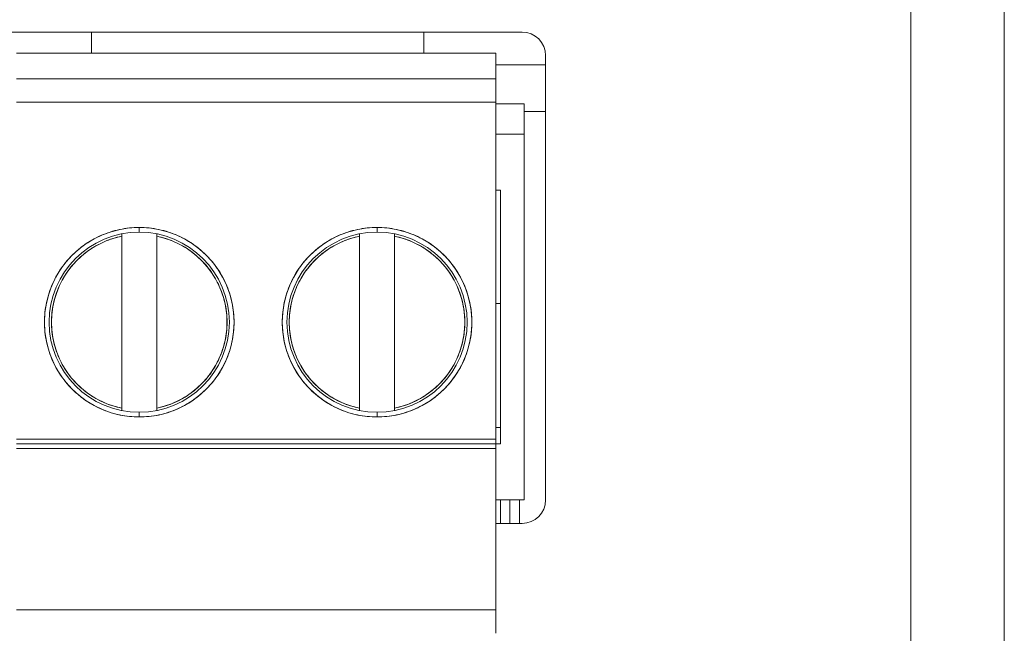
# Model space of a CAD drawing. Header units: millimetres. Extents: x 0 to 420, y 0 to 297.
# Tile 104 of 105: x 323 to 344, y 182 to 196. Entities that reach past the tile are written whole.
import ezdxf

# ---------------------------------------------------------------- set-up
doc = ezdxf.new("R2010")
doc.units = ezdxf.units.MM
doc.layers.get('0').update_dxf_attribs({"linetype": 'CONTINUOUS', "lineweight": 13})

msp = doc.modelspace()

# ---------------------------------------------------------------- linework, layer by layer
at = {"color": 7, "linetype": 'Continuous'}
for p, q in [((344.445, 207.55), (344.445, 89.55)), ((342.445, 91.05), (342.445, 206.05)), ((322.745, 195.25), (334.145, 195.25)), ((324.945, 194.8), (324.945, 195.25)), ((332.045, 195.25), (332.045, 194.8)), ((323.345, 194.8), (333.585, 194.8)), ((333.585, 194.8), (333.585, 182.4)), ((334.645, 194.75), (334.645, 185.25)), ((333.585, 194.55), (334.645, 194.55)), ((333.585, 194.55), (334.645, 194.55)), ((323.345, 194.25), (333.585, 194.25)), ((333.585, 193.75), (323.345, 193.75)), ((333.585, 193.72), (334.185, 193.72)), ((334.185, 185.25), (334.185, 193.72)), ((334.185, 193.55), (334.645, 193.55)), ((334.185, 193.55), (334.645, 193.55)), ((334.185, 193.55), (334.645, 193.55)), ((333.585, 193.07), (334.185, 193.07)), ((333.585, 191.87), (333.685, 191.87)), ((333.685, 186.45), (333.685, 191.87)), ((325.965, 191.075), (325.965, 190.975)), ((331.045, 191.075), (331.045, 190.975)), ((325.59, 187.164), (325.59, 190.936)), ((326.34, 190.936), (326.34, 187.164)), ((330.67, 187.164), (330.67, 190.936)), ((331.42, 190.936), (331.42, 187.164)), ((333.585, 189.45), (333.685, 189.45)), ((325.965, 187.125), (325.965, 187.025)), ((331.045, 187.125), (331.045, 187.025)), ((333.585, 186.8), (333.685, 186.8)), ((333.585, 186.55), (323.345, 186.55)), ((323.345, 186.45), (333.585, 186.45)), ((333.585, 186.45), (333.685, 186.45)), ((333.585, 186.35), (323.345, 186.35)), ((333.585, 185.25), (334.185, 185.25)), ((333.685, 185.25), (333.685, 184.75)), ((333.885, 184.75), (333.885, 185.25)), ((334.085, 184.75), (334.085, 185.25)), ((334.145, 184.75), (333.585, 184.75)), ((333.585, 182.9), (323.345, 182.9))]:
    msp.add_line(p, q, dxfattribs=at)
at = {"color": 7}
for p, q in [((342.445, 206.05), (342.445, 127.215)), ((322.745, 195.25), (334.145, 195.25)), ((334.645, 194.75), (334.645, 185.25)), ((334.145, 184.75), (333.585, 184.75))]:
    msp.add_line(p, q, dxfattribs=at)
at = {"color": 7, "linetype": 'Continuous'}
for centre, radius in [((325.965, 189.05), 2.025), ((331.045, 189.05), 2.025), ((325.965, 189.05), 1.925), ((331.045, 189.05), 1.925)]:
    msp.add_circle(centre, radius, dxfattribs=at)
for centre, radius, start, end in [((334.145, 194.75), 0.5, 0, 90), ((325.965, 189.05), 1.875, 101.537, 258.463), ((325.965, 189.05), 1.875, 281.537, 78.463), ((331.045, 189.05), 1.875, 101.537, 258.463), ((331.045, 189.05), 1.875, 281.537, 78.463), ((334.145, 185.25), 0.5, 270, 0)]:
    msp.add_arc(centre, radius, start, end, dxfattribs=at)
at = {"color": 7}
for centre, start, end in [((334.145, 194.75), 0, 90), ((334.145, 185.25), 270, 0)]:
    msp.add_arc(centre, 0.5, start, end, dxfattribs=at)
at = {"color": 7, "linetype": 'Continuous', "lineweight": 0}
for points, knots in [([(325.546, 191.031), (325.408, 191.002), (325.137, 190.914), (324.768, 190.702), (324.45, 190.416), (324.199, 190.071), (324.025, 189.681), (323.936, 189.263), (323.936, 188.836), (324.025, 188.419), (324.199, 188.029), (324.451, 187.683), (324.768, 187.398), (325.138, 187.185), (325.408, 187.098), (325.546, 187.069)], [0, 0, 0, 0, 0.422269, 0.846249, 1.270077, 1.693997, 2.117878, 2.541774, 2.965664, 3.389559, 3.813441, 4.237362, 4.661182, 5.085197, 5.507141, 5.507141, 5.507141, 5.507141]), ([(326.384, 187.069), (326.522, 187.098), (326.793, 187.186), (327.162, 187.398), (327.48, 187.684), (327.731, 188.029), (327.905, 188.419), (327.994, 188.837), (327.994, 189.264), (327.905, 189.681), (327.731, 190.071), (327.479, 190.417), (327.162, 190.702), (326.792, 190.915), (326.522, 191.002), (326.384, 191.031)], [0, 0, 0, 0, 0.422269, 0.846249, 1.270077, 1.693997, 2.117878, 2.541774, 2.965664, 3.389559, 3.813441, 4.237362, 4.661182, 5.085197, 5.507141, 5.507141, 5.507141, 5.507141]), ([(330.626, 191.031), (330.488, 191.002), (330.217, 190.914), (329.848, 190.702), (329.53, 190.416), (329.279, 190.071), (329.105, 189.681), (329.016, 189.263), (329.016, 188.836), (329.105, 188.419), (329.279, 188.029), (329.531, 187.683), (329.848, 187.398), (330.218, 187.185), (330.488, 187.098), (330.626, 187.069)], [0, 0, 0, 0, 0.422269, 0.846249, 1.270077, 1.693997, 2.117878, 2.541774, 2.965664, 3.389559, 3.813441, 4.237362, 4.661182, 5.085197, 5.507141, 5.507141, 5.507141, 5.507141]), ([(331.464, 187.069), (331.602, 187.098), (331.873, 187.186), (332.242, 187.398), (332.56, 187.684), (332.811, 188.029), (332.985, 188.419), (333.074, 188.837), (333.074, 189.264), (332.985, 189.681), (332.811, 190.071), (332.559, 190.417), (332.242, 190.702), (331.872, 190.915), (331.602, 191.002), (331.464, 191.031)], [0, 0, 0, 0, 0.422269, 0.846249, 1.270077, 1.693997, 2.117878, 2.541774, 2.965664, 3.389559, 3.813441, 4.237362, 4.661182, 5.085197, 5.507141, 5.507141, 5.507141, 5.507141]), ([(325.59, 190.936), (325.59, 190.933), (325.59, 190.916), (325.59, 190.9), (325.59, 190.887)], [0, 0, 0, 0, 0.00908065, 0.0484686, 0.0484686, 0.0484686, 0.0484686]), ([(326.34, 190.887), (326.34, 190.9), (326.34, 190.916), (326.34, 190.933), (326.34, 190.936)], [0, 0, 0, 0, 0.03947861, 0.0484686, 0.0484686, 0.0484686, 0.0484686]), ([(330.67, 190.936), (330.67, 190.933), (330.67, 190.916), (330.67, 190.9), (330.67, 190.887)], [0, 0, 0, 0, 0.00908065, 0.0484686, 0.0484686, 0.0484686, 0.0484686]), ([(331.42, 190.887), (331.42, 190.9), (331.42, 190.916), (331.42, 190.933), (331.42, 190.936)], [0, 0, 0, 0, 0.03947861, 0.0484686, 0.0484686, 0.0484686, 0.0484686]), ([(325.216, 187.331), (325.095, 187.384), (324.865, 187.515), (324.568, 187.779), (324.333, 188.099), (324.17, 188.462), (324.087, 188.851), (324.087, 189.249), (324.17, 189.638), (324.333, 190.001), (324.568, 190.322), (324.865, 190.586), (325.096, 190.716), (325.216, 190.769)], [0, 0, 0, 0, 0.393464, 0.788447, 1.183286, 1.578213, 1.973102, 2.368008, 2.762898, 3.157826, 3.552657, 3.947674, 4.34083, 4.34083, 4.34083, 4.34083]), ([(326.714, 190.769), (326.835, 190.716), (327.065, 190.585), (327.362, 190.321), (327.597, 190.001), (327.76, 189.638), (327.843, 189.249), (327.843, 188.851), (327.76, 188.462), (327.597, 188.099), (327.362, 187.778), (327.065, 187.514), (326.834, 187.384), (326.714, 187.331)], [0, 0, 0, 0, 0.393464, 0.788447, 1.183286, 1.578213, 1.973102, 2.368008, 2.762898, 3.157826, 3.552657, 3.947674, 4.34083, 4.34083, 4.34083, 4.34083]), ([(330.296, 187.331), (330.175, 187.384), (329.945, 187.515), (329.648, 187.779), (329.413, 188.099), (329.25, 188.462), (329.167, 188.851), (329.167, 189.249), (329.25, 189.638), (329.413, 190.001), (329.648, 190.322), (329.945, 190.586), (330.176, 190.716), (330.296, 190.769)], [0, 0, 0, 0, 0.393464, 0.788447, 1.183286, 1.578213, 1.973102, 2.368008, 2.762898, 3.157826, 3.552657, 3.947674, 4.34083, 4.34083, 4.34083, 4.34083]), ([(331.794, 190.769), (331.915, 190.716), (332.145, 190.585), (332.442, 190.321), (332.677, 190.001), (332.84, 189.638), (332.923, 189.249), (332.923, 188.851), (332.84, 188.462), (332.677, 188.099), (332.442, 187.778), (332.145, 187.514), (331.914, 187.384), (331.794, 187.331)], [0, 0, 0, 0, 0.393464, 0.788447, 1.183286, 1.578213, 1.973102, 2.368008, 2.762898, 3.157826, 3.552657, 3.947674, 4.34083, 4.34083, 4.34083, 4.34083]), ([(325.59, 187.213), (325.59, 187.2), (325.59, 187.184), (325.59, 187.167), (325.59, 187.164)], [0, 0, 0, 0, 0.03947861, 0.0484686, 0.0484686, 0.0484686, 0.0484686]), ([(326.34, 187.164), (326.34, 187.167), (326.34, 187.184), (326.34, 187.2), (326.34, 187.213)], [0, 0, 0, 0, 0.00908065, 0.0484686, 0.0484686, 0.0484686, 0.0484686]), ([(330.67, 187.213), (330.67, 187.2), (330.67, 187.184), (330.67, 187.167), (330.67, 187.164)], [0, 0, 0, 0, 0.03947861, 0.0484686, 0.0484686, 0.0484686, 0.0484686]), ([(331.42, 187.164), (331.42, 187.167), (331.42, 187.184), (331.42, 187.2), (331.42, 187.213)], [0, 0, 0, 0, 0.00908065, 0.0484686, 0.0484686, 0.0484686, 0.0484686])]:
    msp.add_open_spline(points, degree=3, knots=knots, dxfattribs=at)
for points in [[(325.965, 191.075), (325.824, 191.075), (325.683, 191.06), (325.546, 191.031)], [(326.384, 191.031), (326.247, 191.06), (326.105, 191.075), (325.965, 191.075)], [(331.045, 191.075), (330.904, 191.075), (330.763, 191.06), (330.626, 191.031)], [(331.464, 191.031), (331.327, 191.06), (331.185, 191.075), (331.045, 191.075)], [(325.216, 190.769), (325.336, 190.821), (325.462, 190.861), (325.59, 190.887)], [(326.34, 190.887), (326.468, 190.861), (326.594, 190.821), (326.714, 190.769)], [(330.296, 190.769), (330.416, 190.821), (330.542, 190.861), (330.67, 190.887)], [(331.42, 190.887), (331.548, 190.861), (331.674, 190.821), (331.794, 190.769)], [(325.59, 187.213), (325.462, 187.239), (325.336, 187.279), (325.216, 187.331)], [(326.714, 187.331), (326.594, 187.279), (326.468, 187.239), (326.34, 187.213)], [(330.67, 187.213), (330.542, 187.239), (330.416, 187.279), (330.296, 187.331)], [(331.794, 187.331), (331.674, 187.279), (331.548, 187.239), (331.42, 187.213)], [(325.546, 187.069), (325.683, 187.04), (325.825, 187.025), (325.965, 187.025)], [(325.965, 187.025), (326.106, 187.025), (326.247, 187.04), (326.384, 187.069)], [(330.626, 187.069), (330.763, 187.04), (330.905, 187.025), (331.045, 187.025)], [(331.045, 187.025), (331.186, 187.025), (331.327, 187.04), (331.464, 187.069)]]:
    msp.add_open_spline(points, degree=3, dxfattribs=at)

doc.saveas('drawing.dxf')
